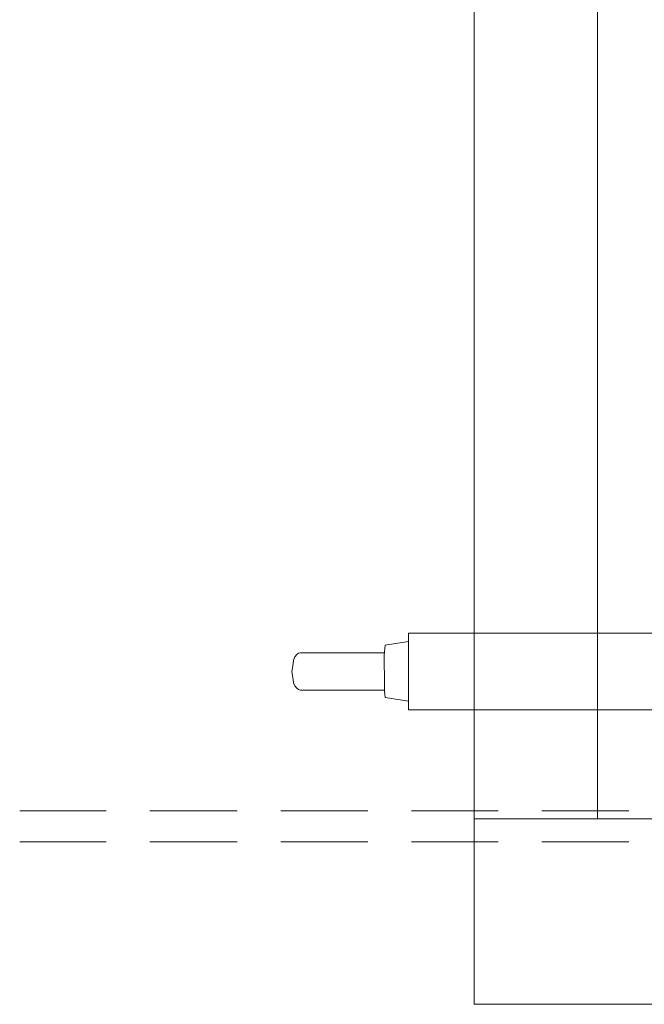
# Model space of a CAD drawing. Header units: millimetres. Extents: x 352 to 350573, y -22 to 37733.
# Tile 2 of 214: x 8981 to 11004, y 6652 to 9843. Entities that reach past the tile are written whole.
import ezdxf

# ---------------------------------------------------------------- set-up
doc = ezdxf.new("R2010")
doc.units = ezdxf.units.MM
for name, color, linetype, true_color in [('PDF$_83$-$Floor$Plan$-$В_Этаж$00_Сводный$A-DETL-MBND', 7, 'Continuous', 0xdd3700), ('PDF$_83$-$Floor$Plan$-$В_Этаж$00_Сводный-83$new-ifc-RVT-1-В_Этаж$00_Сводный$A-COLS', 7, 'Continuous', 0xbababa), ('PDF$_83$-$Floor$Plan$-$В_Этаж$00_Сводный-83$new-ifc-RVT-1-В_Этаж$00_Сводный$A-WALL', 7, 'Continuous', 0xbababa)]:
    doc.layers.add(name, color=color, linetype=linetype, true_color=true_color)
doc.layers.add('PDF$_83$-$Floor$Plan$-$В_Этаж$00_Сводный$M-EQPM', color=2, linetype='Continuous')
doc.layers.add('PDF$_83$-$Floor$Plan$-$В_Этаж$00_Сводный$M-HVAC-DUCT', color=5, linetype='Continuous')

msp = doc.modelspace()

# ---------------------------------------------------------------- linework, layer by layer
at = {"layer": 'PDF$_83$-$Floor$Plan$-$В_Этаж$00_Сводный$A-DETL-MBND', "lineweight": 0}
for points in [[(9261.2, 7278.4), (8980.7, 7278.4)], [(9684.9, 7278.4), (9402.4, 7278.4)], [(10108.5, 7278.4), (9826.1, 7278.4)], [(10530.3, 7278.4), (10249.8, 7278.4)], [(10953.9, 7278.4), (10671.5, 7278.4)], [(8980.7, 7178.9), (9261.2, 7178.9)], [(9402.4, 7178.9), (9684.9, 7178.9)], [(9826.1, 7178.9), (10108.5, 7178.9)], [(10249.8, 7178.9), (10530.3, 7178.9)], [(10671.5, 7178.9), (10953.9, 7178.9)]]:
    msp.add_lwpolyline(points, dxfattribs=at)
at = {"layer": 'PDF$_83$-$Floor$Plan$-$В_Этаж$00_Сводный$M-EQPM', "color": 92, "lineweight": 0, "true_color": 0x00b800}
msp.add_lwpolyline([(10239.8, 7827.4), (10164.2, 7815.4, 0.049876), (10162.3, 7729.9, 0.033296), (10164.2, 7646.3), (10239.8, 7634.4)], format="xyb", dxfattribs=at)
msp.add_lwpolyline([(10162.3, 7791.6), (9889.7, 7791.6), (9883.8, 7789.6), (9877.8, 7785.6), (9871.8, 7777.6), (9867.9, 7767.7), (9865.9, 7755.7), (9863.9, 7743.8), (9861.9, 7729.9), (9863.9, 7718), (9865.9, 7704), (9867.9, 7694.1), (9871.8, 7684.1), (9877.8, 7676.2), (9883.8, 7672.2), (9889.7, 7670.2), (10162.3, 7670.2)], dxfattribs=at)
at = {"layer": 'PDF$_83$-$Floor$Plan$-$В_Этаж$00_Сводный$M-HVAC-DUCT', "lineweight": 0}
msp.add_lwpolyline([(11699.9, 7606.6), (16907.5, 7606.6), (16907.5, 7855.2), (10239.8, 7855.2), (10239.8, 7606.6), (11389.6, 7606.6)], dxfattribs=at)
at = {"layer": 'PDF$_83$-$Floor$Plan$-$В_Этаж$00_Сводный-83$new-ifc-RVT-1-В_Этаж$00_Сводный$A-COLS', "lineweight": 0}
msp.add_lwpolyline([(10452.7, 6651.8), (11053.4, 6651.8), (11053.4, 7252.5), (10452.7, 7252.5)], close=True, dxfattribs=at)
at = {"layer": 'PDF$_83$-$Floor$Plan$-$В_Этаж$00_Сводный-83$new-ifc-RVT-1-В_Этаж$00_Сводный$A-WALL', "lineweight": 0}
msp.add_lwpolyline([(10852.5, 7252.5), (10852.5, 10051.2), (10452.7, 10051.2), (10452.7, 7252.5)], close=True, dxfattribs=at)

doc.saveas('drawing.dxf')
